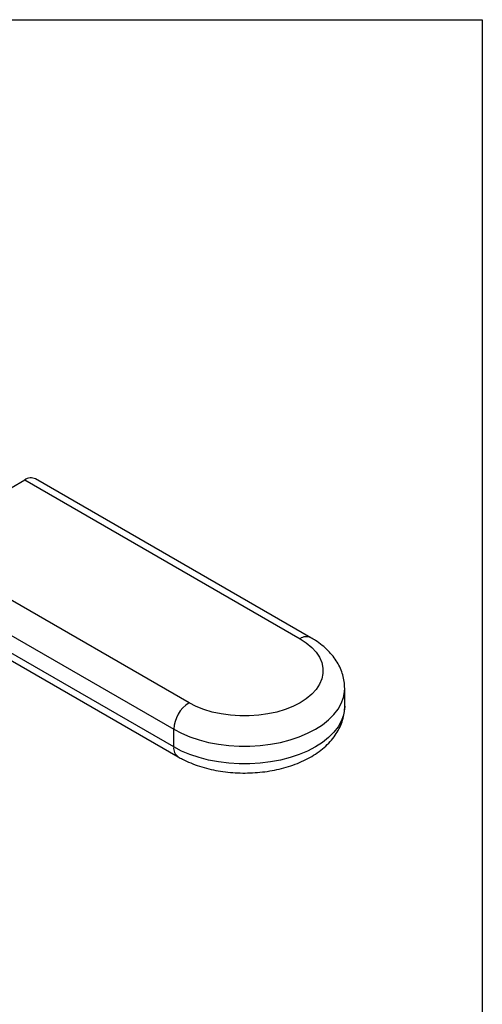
# Model space of a CAD drawing. Header units: inches. Extents: x 0.5 to 21.5, y 0.5 to 16.5.
# Tile 17 of 17: x 19.8 to 21.5, y 12.9 to 16.5. Entities that reach past the tile are written whole.
import ezdxf

# ---------------------------------------------------------------- set-up
doc = ezdxf.new("R2010")
doc.units = ezdxf.units.IN
doc.header["$LTSCALE"] = 2
doc.header["$MEASUREMENT"] = 0
doc.linetypes.add('SLD-Solid', pattern=[0])
doc.layers.add('TEXT', color=140, linetype='SLD-Solid', lineweight=25)

msp = doc.modelspace()

# ---------------------------------------------------------------- linework, layer by layer
for p, q in [((19.433, 14.5921), (19.8367, 14.8252)), ((19.8367, 14.8252), (20.8375, 14.2474)), ((20.8769, 14.2513), (19.876, 14.8291)), ((20.4338, 14.0144), (19.433, 14.5921)), ((19.3773, 14.4957), (20.3781, 13.9179)), ((20.3781, 13.8537), (19.3773, 14.4314)), ((19.3937, 14.3954), (20.3945, 13.8176)), ((20.9998, 14.0023), (20.9998, 14.0666)), ((20.3781, 13.8537), (20.3781, 13.9179))]:
    msp.add_line(p, q)
at = {"flags": 128}
for points in [[(20.8375, 14.2474), (20.8603, 14.2325), (20.8799, 14.2161), (20.8959, 14.1985), (20.9082, 14.1799), (20.9164, 14.1606), (20.9206, 14.1408), (20.9206, 14.121), (20.9164, 14.1012), (20.9082, 14.0819), (20.8959, 14.0633), (20.8799, 14.0457), (20.8603, 14.0293), (20.8375, 14.0144), (20.8117, 14.0012), (20.7833, 13.9899), (20.7528, 13.9806), (20.7206, 13.9736), (20.6871, 13.9688), (20.6529, 13.9664), (20.6184, 13.9664), (20.5842, 13.9688), (20.5507, 13.9736), (20.5185, 13.9806), (20.488, 13.9899), (20.4596, 14.0012), (20.4338, 14.0144)], [(20.3781, 13.9179), (20.4065, 13.9032), (20.4373, 13.8903), (20.4703, 13.8793), (20.5051, 13.8703), (20.5414, 13.8635), (20.5787, 13.859), (20.6166, 13.8567), (20.6547, 13.8567), (20.6926, 13.859), (20.7299, 13.8635), (20.7662, 13.8703), (20.801, 13.8793), (20.834, 13.8903), (20.8648, 13.9032), (20.8932, 13.9179), (20.9187, 13.9343), (20.9411, 13.9521), (20.9601, 13.9712), (20.9756, 13.9913), (20.9874, 14.0122), (20.9953, 14.0337), (20.9993, 14.0556), (20.9998, 14.0667)], [(20.9998, 14.0023), (20.9993, 13.9913), (20.9953, 13.9694), (20.9874, 13.9479), (20.9756, 13.927), (20.9601, 13.9069), (20.9411, 13.8878), (20.9187, 13.87), (20.8932, 13.8537), (20.8648, 13.8389), (20.834, 13.826), (20.801, 13.815), (20.7662, 13.806), (20.7299, 13.7992), (20.6926, 13.7947), (20.6547, 13.7924), (20.6166, 13.7924), (20.5787, 13.7947), (20.5414, 13.7992), (20.5051, 13.806), (20.4703, 13.815), (20.4373, 13.826), (20.4065, 13.8389), (20.3781, 13.8537)]]:
    msp.add_lwpolyline(points, dxfattribs=at)
for centre, radius, start, end in [((19.8597, 14.793), 0.0396, 65.6929, 125.6176), ((20.8606, 14.2152), 0.0396, 65.7085, 125.6162), ((20.499, 13.9124), 0.121, 122.6055, 177.3945), ((20.4156, 13.8489), 0.0378, 172.7424, 235.9612)]:
    msp.add_arc(centre, radius, start, end)
for points, knots in [([(20.9998, 14.0668), (20.9995, 14.075), (20.9988, 14.0915), (20.9933, 14.1159), (20.9847, 14.1395), (20.9728, 14.1622), (20.9578, 14.1839), (20.9395, 14.2044), (20.9181, 14.2237), (20.8969, 14.2393), (20.8825, 14.2479), (20.8769, 14.2513)], [0, 0, 0, 0, 0.109335, 0.219471, 0.330043, 0.442218, 0.556988, 0.675024, 0.796508, 0.921042, 1, 1, 1, 1]), ([(20.3945, 13.8176), (20.3996, 13.8147), (20.4142, 13.8066), (20.4398, 13.7949), (20.4717, 13.7833), (20.5051, 13.7738), (20.5396, 13.7666), (20.575, 13.7616), (20.6109, 13.7589), (20.647, 13.7585), (20.683, 13.7604), (20.7187, 13.7645), (20.7536, 13.7709), (20.7875, 13.7795), (20.8201, 13.7904), (20.8511, 13.8036), (20.8802, 13.819), (20.9071, 13.8366), (20.9312, 13.8564), (20.9522, 13.8782), (20.9697, 13.9015), (20.9832, 13.926), (20.9929, 13.9512), (20.9983, 13.9766), (21.0004, 13.9938), (20.9998, 14.0023), (20.9998, 14.0024)], [0, 0, 0, 0, 0.02482, 0.069928, 0.11494, 0.159834, 0.204568, 0.249158, 0.293647, 0.338091, 0.382555, 0.42709, 0.47176, 0.516634, 0.561775, 0.607225, 0.652989, 0.698989, 0.744923, 0.790378, 0.834877, 0.878058, 0.919807, 0.96027, 0.999761, 1, 1, 1, 1])]:
    msp.add_open_spline(points, degree=3, knots=knots)
at = {"layer": 'TEXT'}
for p, q in [((0.5, 16.5), (21.5, 16.5)), ((21.5, 16.5), (21.5, 0.5))]:
    msp.add_line(p, q, dxfattribs=at)

doc.saveas('drawing.dxf')
